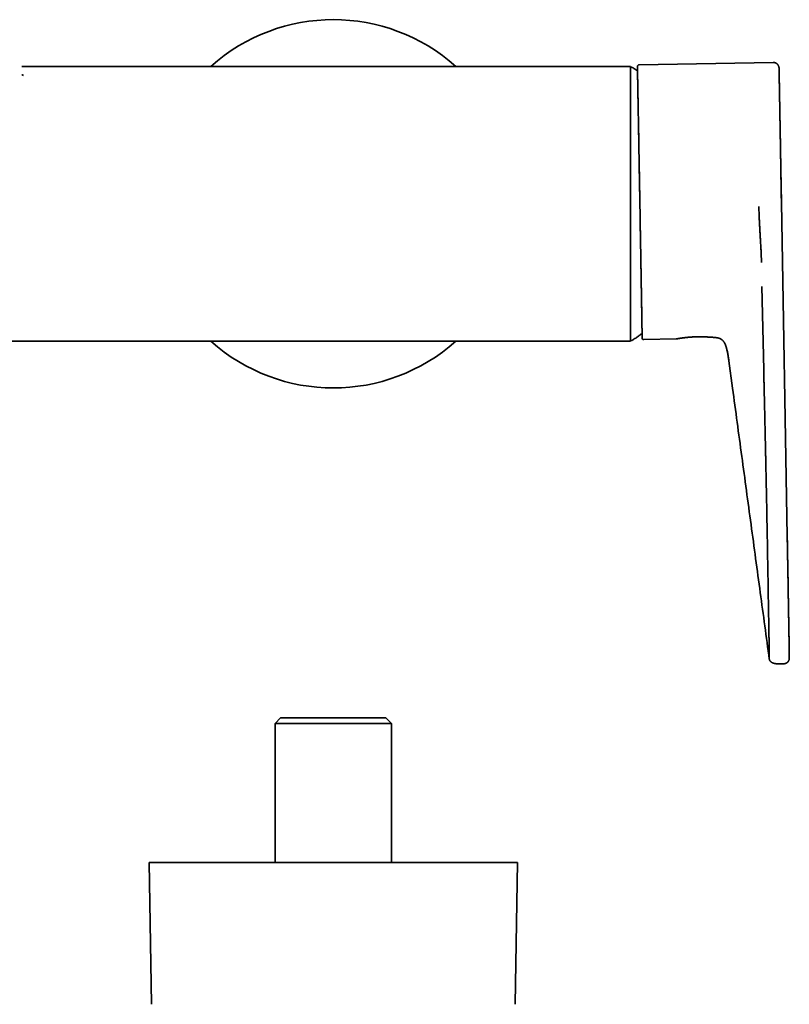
# Model space of a CAD drawing. Header units: millimetres. Extents: x 8 to 935, y 12 to 397.
# Tile 5 of 10: x 488 to 623, y 223 to 397. Entities that reach past the tile are written whole.
import ezdxf

# ---------------------------------------------------------------- set-up
doc = ezdxf.new("R2010")
doc.units = ezdxf.units.MM

msp = doc.modelspace()

# ---------------------------------------------------------------- linework, layer by layer
at = {"color": 7, "linetype": 'Continuous', "lineweight": 35}
for p, q in [((620.6, 389.61), (596.9, 389.19)), ((487.96, 388.91), (487.91, 388.91)), ((487.91, 388.91), (487.95, 388.91)), ((487.95, 388.91), (487.99, 388.91)), ((595.41, 388.91), (487.96, 388.91)), ((595.41, 340.41), (595.41, 388.91)), ((596.9, 389.19), (596.9, 389.19)), ((622.04, 364.86), (622.04, 364.86)), ((622.04, 364.86), (623.07, 305.95)), ((618.6, 350.08), (618.91, 335.34)), ((597.44, 341.06), (597.44, 341.07)), ((597.75, 340.7), (603.45, 340.8)), ((611.45, 340.71), (611.45, 340.72)), ((611.45, 340.71), (611.45, 340.71)), ((478.66, 340.41), (595.41, 340.41)), ((613.41, 332.11), (612.75, 336.96)), ((619.9, 284.28), (619.9, 284.28)), ((621.44, 283.46), (621.36, 283.46)), ((621.44, 283.46), (622.45, 283.48)), ((533.61, 273.95), (532.61, 272.95)), ((532.61, 272.95), (532.61, 248.4)), ((542.91, 272.95), (532.61, 272.95)), ((533.61, 273.95), (542.91, 273.95)), ((542.91, 273.95), (552.21, 273.95)), ((553.21, 272.95), (542.91, 272.95)), ((553.21, 272.95), (552.21, 273.95)), ((553.21, 248.4), (553.21, 272.95)), ((510.41, 248.4), (510.83, 223.36)), ((510.41, 248.4), (575.41, 248.4)), ((575, 223.36), (575.41, 248.4))]:
    msp.add_line(p, q, dxfattribs=at)
for centre, radius, start, end in [((542.91, 364.66), 32.5, 48.2582, 131.7418), ((595.56, 388.64), 0.15, 58.2338, 180), ((596.9, 388.89), 0.3, 91, 181), ((595.56, 340.67), 0.15, 180, 301.7662), ((597.74, 341), 0.3, 180.9991, 270.9999), ((542.91, 364.66), 32.5, 228.2584, 311.7416)]:
    msp.add_arc(centre, radius, start, end, dxfattribs=at)
for points, knots in [([(620.93, 389.55), (620.91, 389.56), (620.86, 389.58), (620.78, 389.59), (620.69, 389.61), (620.63, 389.61), (620.6, 389.61)], [0, 0, 0, 0, 0.187597, 0.467313, 0.738803, 1, 1, 1, 1]), ([(620.94, 389.55), (620.93, 389.55), (620.93, 389.55), (620.92, 389.56), (620.92, 389.56), (620.91, 389.56)], [0, 0, 0, 0, 0.4694845, 0.888729, 1, 1, 1, 1]), ([(622.04, 364.86), (622.04, 364.88), (622.04, 364.98), (622.03, 365.15), (622.03, 365.39), (622.02, 365.62), (622.02, 365.83), (622.02, 366.05), (622.01, 366.27), (622.01, 366.49), (622, 366.69), (622, 366.88), (622, 367.05), (622, 367.2), (621.99, 367.34), (621.99, 367.46), (621.99, 367.58), (621.99, 367.68), (621.98, 367.78), (621.98, 367.85), (621.98, 367.92), (621.98, 367.99), (621.98, 368.05), (621.98, 368.12), (621.97, 368.21), (621.97, 368.33), (621.97, 368.48), (621.97, 368.64), (621.97, 368.81), (621.96, 369), (621.96, 369.2), (621.96, 369.41), (621.95, 369.63), (621.95, 369.84), (621.95, 370.05), (621.95, 370.26), (621.94, 370.51), (621.94, 370.79), (621.93, 371.1), (621.93, 371.44), (621.92, 371.81), (621.91, 372.22), (621.9, 372.63), (621.9, 373.04), (621.89, 373.4), (621.89, 373.69), (621.88, 373.92), (621.88, 374.16), (621.87, 374.38), (621.87, 374.59), (621.87, 374.79), (621.86, 374.97), (621.86, 375.12), (621.86, 375.25), (621.86, 375.38), (621.85, 375.49), (621.85, 375.61), (621.85, 375.72), (621.85, 375.84), (621.85, 375.96), (621.84, 376.09), (621.84, 376.24), (621.84, 376.38), (621.84, 376.54), (621.83, 376.7), (621.83, 376.87), (621.83, 377.05), (621.82, 377.31), (621.82, 377.65), (621.81, 378.07), (621.8, 378.48), (621.79, 378.87), (621.79, 379.25), (621.78, 379.62), (621.77, 380), (621.77, 380.36), (621.76, 380.73), (621.76, 381.03), (621.75, 381.28), (621.75, 381.47), (621.74, 381.65), (621.74, 381.82), (621.74, 381.98), (621.74, 382.14), (621.73, 382.29), (621.73, 382.45), (621.73, 382.61), (621.72, 382.78), (621.72, 382.95), (621.72, 383.13), (621.71, 383.33), (621.71, 383.56), (621.71, 383.82), (621.7, 384.1), (621.69, 384.41), (621.69, 384.72), (621.68, 385.03), (621.68, 385.32), (621.67, 385.58), (621.67, 385.83), (621.66, 386.06), (621.66, 386.29), (621.66, 386.5), (621.65, 386.71), (621.65, 386.9), (621.64, 387.1), (621.64, 387.29), (621.64, 387.48), (621.63, 387.65), (621.63, 387.81), (621.63, 387.95), (621.63, 388.08), (621.62, 388.2), (621.62, 388.3), (621.62, 388.38), (621.62, 388.44), (621.62, 388.48), (621.62, 388.5), (621.62, 388.51), (621.62, 388.53), (621.62, 388.54), (621.62, 388.55), (621.61, 388.57), (621.61, 388.58), (621.61, 388.6), (621.61, 388.62), (621.61, 388.63), (621.61, 388.64), (621.61, 388.65), (621.61, 388.65), (621.61, 388.66), (621.61, 388.67), (621.61, 388.68), (621.61, 388.69), (621.61, 388.7), (621.61, 388.71), (621.6, 388.73), (621.6, 388.74), (621.6, 388.75), (621.6, 388.76), (621.6, 388.78), (621.59, 388.8), (621.58, 388.84), (621.57, 388.89), (621.55, 388.95), (621.52, 389.01), (621.49, 389.07), (621.46, 389.13), (621.43, 389.18), (621.39, 389.23), (621.35, 389.28), (621.31, 389.32), (621.26, 389.36), (621.22, 389.4), (621.18, 389.42), (621.15, 389.44), (621.13, 389.46), (621.1, 389.47), (621.08, 389.49), (621.05, 389.5), (621.03, 389.51), (621.01, 389.52), (620.99, 389.53), (620.97, 389.54), (620.95, 389.55), (620.94, 389.55), (620.94, 389.55)], [0, 0, 0, 0, 0.001401, 0.007852, 0.014035, 0.019973, 0.025669, 0.03112, 0.037228, 0.04299, 0.048401, 0.05346, 0.057681, 0.061616, 0.065262, 0.068618, 0.071683, 0.074454, 0.076931, 0.078942, 0.080703, 0.082291, 0.083964, 0.085742, 0.087625, 0.091251, 0.095218, 0.099527, 0.10418, 0.109181, 0.114531, 0.120234, 0.126104, 0.131909, 0.137646, 0.143315, 0.148914, 0.157572, 0.166055, 0.17436, 0.185439, 0.196589, 0.207889, 0.21934, 0.230941, 0.237517, 0.244141, 0.250794, 0.2572, 0.263264, 0.268983, 0.274356, 0.278466, 0.282345, 0.285991, 0.289405, 0.292618, 0.295901, 0.299396, 0.303103, 0.307024, 0.311244, 0.315687, 0.320354, 0.325246, 0.330362, 0.335695, 0.341068, 0.354344, 0.367395, 0.380215, 0.3928, 0.405148, 0.41746, 0.429877, 0.442399, 0.455022, 0.467745, 0.474803, 0.481628, 0.488218, 0.494574, 0.500695, 0.50658, 0.512246, 0.518352, 0.524699, 0.531287, 0.538115, 0.545132, 0.552164, 0.563215, 0.574264, 0.585314, 0.600114, 0.614912, 0.629712, 0.64451, 0.657724, 0.670937, 0.684151, 0.697366, 0.71058, 0.723795, 0.737007, 0.750219, 0.765281, 0.780343, 0.795405, 0.810467, 0.82553, 0.840325, 0.855121, 0.869917, 0.884717, 0.894129, 0.903733, 0.906791, 0.909867, 0.912961, 0.916187, 0.919672, 0.923413, 0.92741, 0.931661, 0.936164, 0.940916, 0.943341, 0.945825, 0.948368, 0.950884, 0.953129, 0.95509, 0.95677, 0.958175, 0.959205, 0.960031, 0.960549, 0.960972, 0.961307, 0.961759, 0.962378, 0.96317, 0.964872, 0.966582, 0.968272, 0.96994, 0.971627, 0.973297, 0.974948, 0.976596, 0.978242, 0.97988, 0.981331, 0.982514, 0.983429, 0.9842, 0.985026, 0.985981, 0.987113, 0.988451, 0.99018, 0.992193, 0.994498, 0.997099, 1, 1, 1, 1]), ([(596.62, 388.13), (596.57, 388.17), (596.43, 388.26), (596.21, 388.4), (595.96, 388.57), (595.77, 388.69), (595.66, 388.75), (595.64, 388.76)], [0, 0, 0, 0, 0.162664, 0.423173, 0.68371, 0.944279, 1, 1, 1, 1]), ([(596.61, 388.14), (596.61, 388.14), (596.61, 388.19), (596.61, 388.28), (596.61, 388.39), (596.61, 388.49), (596.61, 388.58), (596.61, 388.66), (596.61, 388.72), (596.61, 388.78), (596.6, 388.82), (596.6, 388.86), (596.6, 388.88), (596.6, 388.88), (596.6, 388.89)], [0, 0, 0, 0, 0.009192, 0.102341, 0.195547, 0.288857, 0.377974, 0.466979, 0.555914, 0.644818, 0.733731, 0.822696, 0.911751, 1, 1, 1, 1]), ([(596.6, 388.89), (596.6, 388.89), (596.61, 388.89), (596.61, 388.88), (596.61, 388.86), (596.61, 388.82), (596.61, 388.78), (596.61, 388.72), (596.61, 388.67), (596.61, 388.62), (596.61, 388.56), (596.61, 388.5), (596.62, 388.43), (596.62, 388.35), (596.62, 388.26), (596.62, 388.15), (596.62, 388.05), (596.63, 387.92), (596.63, 387.78), (596.63, 387.63), (596.63, 387.46), (596.64, 387.29), (596.64, 387.11), (596.65, 386.91), (596.65, 386.69), (596.65, 386.46), (596.66, 386.23), (596.66, 385.99), (596.67, 385.77), (596.67, 385.56), (596.67, 385.34), (596.68, 385.1), (596.68, 384.83), (596.69, 384.54), (596.69, 384.24), (596.7, 383.93), (596.71, 383.61), (596.71, 383.31), (596.72, 383.03), (596.72, 382.78), (596.73, 382.53), (596.73, 382.27), (596.74, 382.01), (596.74, 381.73), (596.75, 381.43), (596.75, 381.1), (596.76, 380.77), (596.76, 380.41), (596.77, 380.02), (596.78, 379.6), (596.79, 379.18), (596.79, 378.74), (596.8, 378.3), (596.81, 377.86), (596.82, 377.42), (596.83, 376.99), (596.83, 376.54), (596.84, 376.09), (596.85, 375.64), (596.86, 375.18), (596.87, 374.72), (596.87, 374.25), (596.88, 373.77), (596.89, 373.27), (596.9, 372.78), (596.91, 372.27), (596.92, 371.77), (596.93, 371.31), (596.93, 370.91), (596.94, 370.55), (596.95, 370.19), (596.95, 369.83), (596.96, 369.47), (596.97, 369.09), (596.97, 368.68), (596.98, 368.25), (596.99, 367.83), (597, 367.38), (597, 366.91), (597.01, 366.41), (597.02, 365.91), (597.03, 365.41), (597.04, 364.91), (597.04, 364.58), (597.05, 364.41)], [0, 0, 0, 0, 0.006236, 0.020075, 0.033908, 0.047742, 0.061585, 0.075443, 0.085106, 0.094759, 0.104405, 0.114047, 0.123686, 0.133325, 0.144689, 0.156059, 0.167439, 0.178466, 0.191566, 0.204657, 0.217743, 0.23083, 0.243923, 0.25703, 0.271049, 0.285051, 0.299043, 0.313033, 0.324028, 0.335028, 0.346039, 0.357416, 0.370956, 0.384485, 0.39801, 0.411535, 0.425069, 0.438616, 0.4485, 0.458374, 0.468241, 0.478103, 0.487963, 0.497822, 0.509445, 0.521075, 0.532717, 0.544497, 0.558507, 0.572506, 0.586499, 0.600493, 0.614496, 0.628515, 0.641904, 0.655276, 0.668637, 0.681994, 0.695352, 0.708718, 0.722098, 0.735356, 0.749206, 0.763045, 0.776878, 0.790712, 0.804555, 0.818413, 0.828076, 0.837729, 0.847375, 0.857017, 0.866656, 0.876295, 0.887659, 0.899029, 0.910409, 0.921434, 0.934534, 0.947623, 0.960709, 0.973797, 0.986892, 1, 1, 1, 1]), ([(596.61, 388.14), (596.61, 388.16), (596.61, 388.22), (596.61, 388.3), (596.61, 388.38), (596.61, 388.45), (596.61, 388.52), (596.61, 388.6), (596.61, 388.67), (596.61, 388.72), (596.61, 388.77), (596.61, 388.8), (596.61, 388.82), (596.61, 388.83), (596.61, 388.83)], [0, 0, 0, 0, 0.064931, 0.131633, 0.198413, 0.263499, 0.326465, 0.422721, 0.51888, 0.614992, 0.711109, 0.807282, 0.903562, 1, 1, 1, 1]), ([(596.61, 388.83), (596.61, 388.83), (596.61, 388.83), (596.61, 388.81), (596.61, 388.78), (596.61, 388.74), (596.61, 388.69), (596.61, 388.64), (596.61, 388.59), (596.61, 388.54), (596.61, 388.48), (596.62, 388.41), (596.62, 388.32), (596.62, 388.22), (596.62, 388.08), (596.63, 387.93), (596.63, 387.8), (596.63, 387.7), (596.63, 387.63), (596.63, 387.56), (596.63, 387.49), (596.64, 387.41), (596.64, 387.34), (596.64, 387.26), (596.64, 387.14), (596.64, 386.97), (596.65, 386.76), (596.65, 386.53), (596.66, 386.3), (596.66, 386.08), (596.66, 385.88), (596.67, 385.71), (596.67, 385.53), (596.67, 385.35), (596.68, 385.16), (596.68, 384.93), (596.69, 384.66), (596.69, 384.35), (596.7, 384.02), (596.7, 383.68), (596.71, 383.34), (596.72, 382.99), (596.72, 382.63), (596.73, 382.26), (596.74, 381.88), (596.74, 381.48), (596.75, 381.08), (596.76, 380.67), (596.77, 380.25), (596.77, 379.87), (596.78, 379.54), (596.78, 379.25), (596.79, 378.96), (596.8, 378.66), (596.8, 378.37), (596.81, 378.02), (596.81, 377.61), (596.82, 377.15), (596.83, 376.68), (596.84, 376.21), (596.85, 375.81), (596.85, 375.49), (596.86, 375.25), (596.86, 375.01), (596.86, 374.77), (596.87, 374.53), (596.87, 374.28), (596.88, 374.04), (596.88, 373.69), (596.89, 373.25), (596.9, 372.7), (596.91, 372.15), (596.92, 371.59), (596.93, 371.1), (596.94, 370.67), (596.94, 370.3), (596.95, 369.92), (596.96, 369.55), (596.96, 369.19), (596.97, 368.77), (596.98, 368.29), (596.99, 367.74), (597, 367.2), (597.01, 366.65), (597.02, 366.1), (597.03, 365.55), (597.03, 365.19), (597.04, 365)], [0, 0, 0, 0, 0.013046, 0.027683, 0.042306, 0.056923, 0.07154, 0.081115, 0.090696, 0.100286, 0.109885, 0.11976, 0.129935, 0.145177, 0.160401, 0.175617, 0.190833, 0.196812, 0.202794, 0.208778, 0.214765, 0.220755, 0.22675, 0.232749, 0.238753, 0.253215, 0.267652, 0.282072, 0.296481, 0.310888, 0.320323, 0.329762, 0.339207, 0.348661, 0.358125, 0.367601, 0.382373, 0.397118, 0.411844, 0.426559, 0.441272, 0.455726, 0.470193, 0.484679, 0.499193, 0.513964, 0.528709, 0.543436, 0.558151, 0.572863, 0.582499, 0.592138, 0.601785, 0.61144, 0.621106, 0.630785, 0.645247, 0.659684, 0.674104, 0.688513, 0.70292, 0.709996, 0.717074, 0.724155, 0.73124, 0.738329, 0.745424, 0.752525, 0.759634, 0.775178, 0.790696, 0.806196, 0.821688, 0.837181, 0.84733, 0.857487, 0.867653, 0.877831, 0.887751, 0.897348, 0.91202, 0.926676, 0.941325, 0.955974, 0.970631, 0.985304, 1, 1, 1, 1]), ([(621.61, 388.63), (621.61, 388.62), (621.61, 388.62), (621.61, 388.59), (621.62, 388.54), (621.62, 388.48), (621.62, 388.42), (621.62, 388.35), (621.62, 388.29), (621.62, 388.21), (621.63, 388.1), (621.63, 387.95), (621.63, 387.76), (621.64, 387.59), (621.64, 387.45), (621.64, 387.35), (621.64, 387.26), (621.64, 387.15), (621.65, 387.05), (621.65, 386.9), (621.65, 386.71), (621.66, 386.47), (621.66, 386.21), (621.67, 385.94), (621.67, 385.65), (621.68, 385.35), (621.68, 385.04), (621.69, 384.7), (621.7, 384.32), (621.7, 383.91), (621.71, 383.48), (621.72, 383.03), (621.73, 382.57), (621.74, 382.1), (621.75, 381.62), (621.75, 381.16), (621.76, 380.71), (621.77, 380.25), (621.78, 379.77), (621.79, 379.29), (621.8, 378.8), (621.81, 378.3), (621.81, 377.77), (621.82, 377.22), (621.83, 376.64), (621.85, 376.05), (621.85, 375.55), (621.86, 375.14), (621.87, 374.82), (621.87, 374.5), (621.88, 374.18), (621.88, 373.86), (621.89, 373.42), (621.9, 372.86), (621.91, 372.18), (621.93, 371.49), (621.94, 370.89), (621.95, 370.36), (621.95, 369.92), (621.96, 369.49), (621.97, 369.05), (621.98, 368.52), (621.99, 367.88), (622, 367.13), (622.02, 366.37), (622.03, 365.62), (622.04, 365.11), (622.04, 364.86)], [0, 0, 0, 0, 0.018338, 0.03664, 0.054921, 0.073197, 0.084689, 0.096189, 0.107701, 0.119384, 0.131619, 0.151968, 0.172285, 0.19259, 0.200569, 0.208551, 0.216536, 0.224528, 0.232526, 0.240531, 0.256703, 0.272839, 0.288951, 0.305049, 0.321143, 0.337244, 0.353364, 0.369512, 0.388375, 0.40719, 0.425975, 0.444747, 0.463522, 0.482318, 0.501152, 0.517636, 0.534083, 0.550504, 0.56691, 0.583313, 0.599725, 0.616155, 0.632616, 0.650652, 0.668647, 0.686614, 0.70457, 0.713976, 0.723384, 0.732798, 0.742218, 0.751648, 0.76109, 0.780417, 0.799705, 0.818971, 0.838233, 0.850348, 0.862472, 0.874612, 0.886609, 0.898027, 0.918395, 0.938755, 0.959128, 0.979536, 1, 1, 1, 1]), ([(597.04, 365), (597.04, 364.82), (597.05, 364.45), (597.06, 363.91), (597.07, 363.36), (597.07, 362.81), (597.08, 362.33), (597.09, 361.91), (597.1, 361.56), (597.1, 361.2), (597.11, 360.84), (597.12, 360.48), (597.12, 360.05), (597.13, 359.55), (597.14, 359), (597.15, 358.45), (597.16, 358.01), (597.16, 357.69), (597.17, 357.47), (597.17, 357.26), (597.17, 357.05), (597.18, 356.84), (597.18, 356.63), (597.19, 356.42), (597.19, 356.11), (597.2, 355.7), (597.21, 355.21), (597.21, 354.72), (597.22, 354.23), (597.23, 353.81), (597.24, 353.44), (597.24, 353.13), (597.25, 352.83), (597.25, 352.52), (597.26, 352.22), (597.26, 351.87), (597.27, 351.46), (597.28, 351.01), (597.29, 350.56), (597.29, 350.13), (597.3, 349.7), (597.31, 349.29), (597.31, 348.88), (597.32, 348.48), (597.33, 348.09), (597.33, 347.71), (597.34, 347.33), (597.35, 346.96), (597.35, 346.6), (597.36, 346.29), (597.36, 346.03), (597.37, 345.81), (597.37, 345.6), (597.37, 345.39), (597.38, 345.18), (597.38, 344.95), (597.38, 344.69), (597.39, 344.41), (597.39, 344.14), (597.4, 343.88), (597.4, 343.67), (597.4, 343.51), (597.41, 343.4), (597.41, 343.28), (597.41, 343.17), (597.41, 343.06), (597.41, 342.96), (597.41, 342.86), (597.42, 342.72), (597.42, 342.55), (597.42, 342.35), (597.42, 342.17), (597.43, 342), (597.43, 341.86), (597.43, 341.75), (597.43, 341.66), (597.43, 341.58), (597.43, 341.51), (597.44, 341.44), (597.44, 341.36), (597.44, 341.29), (597.44, 341.22), (597.44, 341.16), (597.44, 341.12), (597.44, 341.08), (597.44, 341.06), (597.44, 341.06), (597.44, 341.06), (597.44, 341.06)], [0, 0, 0, 0, 0.0146141, 0.0292057, 0.0437824, 0.0583519, 0.072922, 0.0824661, 0.0920158, 0.1015735, 0.1111411, 0.1209833, 0.1311258, 0.1463184, 0.1614938, 0.1766606, 0.1918274, 0.1977879, 0.2037503, 0.209715, 0.2156828, 0.2216539, 0.2276291, 0.2336088, 0.2395936, 0.2540091, 0.2683998, 0.2827729, 0.2971359, 0.3114962, 0.320901, 0.3303098, 0.3397248, 0.349148, 0.3585815, 0.3680273, 0.3827513, 0.3974488, 0.4121276, 0.4267956, 0.4414606, 0.4558685, 0.4702887, 0.4847286, 0.4991955, 0.5139195, 0.528617, 0.5432958, 0.5579638, 0.5726288, 0.5822332, 0.591842, 0.6014573, 0.6110813, 0.6207163, 0.6303644, 0.6447799, 0.6591706, 0.6735437, 0.6879068, 0.702267, 0.7093203, 0.7163756, 0.7234338, 0.7304957, 0.7375623, 0.7446343, 0.7517127, 0.7587984, 0.7742926, 0.7897603, 0.8052107, 0.8206529, 0.8360961, 0.8462128, 0.8563364, 0.8664696, 0.8766149, 0.8865026, 0.8960682, 0.9106914, 0.9252997, 0.939901, 0.954503, 0.9691135, 0.9837403, 0.998391, 1, 1, 1, 1]), ([(597.05, 364.41), (597.05, 364.23), (597.06, 363.87), (597.07, 363.32), (597.08, 362.78), (597.08, 362.24), (597.09, 361.77), (597.1, 361.35), (597.11, 361), (597.11, 360.65), (597.12, 360.3), (597.12, 359.94), (597.13, 359.51), (597.14, 359.02), (597.15, 358.46), (597.16, 357.91), (597.17, 357.36), (597.18, 356.82), (597.19, 356.28), (597.2, 355.82), (597.2, 355.43), (597.21, 355.13), (597.21, 354.82), (597.22, 354.52), (597.22, 354.22), (597.23, 353.93), (597.23, 353.63), (597.24, 353.28), (597.25, 352.88), (597.25, 352.43), (597.26, 351.99), (597.27, 351.57), (597.28, 351.18), (597.28, 350.81), (597.29, 350.44), (597.29, 350.08), (597.3, 349.73), (597.31, 349.36), (597.31, 348.98), (597.32, 348.59), (597.33, 348.2), (597.33, 347.82), (597.34, 347.44), (597.34, 347.07), (597.35, 346.72), (597.36, 346.37), (597.36, 346.03), (597.37, 345.71), (597.37, 345.39), (597.38, 345.09), (597.38, 344.81), (597.39, 344.56), (597.39, 344.33), (597.39, 344.1), (597.4, 343.89), (597.4, 343.68), (597.4, 343.47), (597.41, 343.25), (597.41, 343.03), (597.41, 342.83), (597.42, 342.66), (597.42, 342.54), (597.42, 342.44), (597.42, 342.35), (597.42, 342.27), (597.42, 342.18), (597.43, 342.08), (597.43, 341.98), (597.43, 341.86), (597.43, 341.76), (597.43, 341.66), (597.43, 341.58), (597.44, 341.5), (597.44, 341.42), (597.44, 341.36), (597.44, 341.29), (597.44, 341.22), (597.44, 341.15), (597.44, 341.09), (597.44, 341.05), (597.44, 341.02), (597.44, 341), (597.44, 341), (597.44, 341)], [0, 0, 0, 0, 0.014672, 0.029322, 0.043956, 0.058582, 0.073207, 0.082787, 0.092372, 0.101965, 0.111567, 0.121439, 0.131607, 0.147147, 0.162669, 0.17818, 0.19369, 0.209208, 0.224743, 0.240304, 0.249329, 0.258342, 0.267347, 0.276344, 0.285335, 0.294322, 0.303307, 0.312291, 0.326412, 0.340543, 0.35469, 0.368861, 0.381141, 0.393402, 0.405646, 0.41788, 0.430108, 0.442333, 0.456745, 0.471167, 0.485607, 0.500072, 0.514806, 0.529512, 0.544199, 0.558873, 0.573544, 0.587956, 0.602378, 0.616818, 0.631283, 0.643313, 0.655325, 0.667323, 0.67931, 0.691291, 0.70327, 0.717391, 0.731522, 0.745669, 0.75984, 0.767093, 0.774339, 0.781579, 0.788813, 0.796044, 0.80327, 0.814622, 0.825971, 0.837321, 0.847458, 0.857601, 0.867753, 0.877916, 0.887831, 0.897436, 0.912118, 0.926785, 0.941443, 0.9561, 0.970765, 0.985444, 1, 1, 1, 1]), ([(618.22, 360.27), (618.2, 360.49), (618.18, 360.92), (618.15, 361.57), (618.12, 362.16), (618.1, 362.7), (618.08, 363.19), (618.06, 363.67), (618.06, 364), (618.05, 364.16)], [0, 0, 0, 0, 0.166809, 0.333562, 0.500248, 0.625215, 0.75015, 0.875068, 1, 1, 1, 1]), ([(618.4, 357.04), (618.39, 357.31), (618.36, 357.85), (618.31, 358.65), (618.26, 359.46), (618.23, 360), (618.22, 360.27)], [0, 0, 0, 0, 0.249822, 0.499817, 0.749918, 1, 1, 1, 1]), ([(618.47, 355.61), (618.46, 355.85), (618.44, 356.32), (618.42, 356.8), (618.4, 357.04)], [0, 0, 0, 0, 0.499882, 1, 1, 1, 1]), ([(618.51, 354.46), (618.5, 354.64), (618.5, 355.02), (618.48, 355.41), (618.47, 355.61)], [0, 0, 0, 0, 0.477224, 1, 1, 1, 1]), ([(618.51, 354.27), (618.51, 354.3), (618.51, 354.37), (618.51, 354.43), (618.51, 354.46)], [0, 0, 0, 0, 0.500035, 1, 1, 1, 1]), ([(595.64, 340.55), (595.65, 340.55), (595.74, 340.61), (595.92, 340.72), (596.18, 340.88), (596.43, 341.05), (596.68, 341.22), (596.93, 341.39), (597.17, 341.56), (597.34, 341.68), (597.43, 341.75), (597.43, 341.75)], [0, 0, 0, 0, 0.011347, 0.151565, 0.291801, 0.432053, 0.57232, 0.712602, 0.852898, 0.993206, 1, 1, 1, 1]), ([(597.44, 341), (597.44, 341), (597.44, 341), (597.44, 341.02), (597.44, 341.05), (597.44, 341.09), (597.44, 341.13), (597.44, 341.18), (597.43, 341.24), (597.43, 341.31), (597.43, 341.39), (597.43, 341.49), (597.43, 341.6), (597.43, 341.68), (597.42, 341.74), (597.42, 341.74)], [0, 0, 0, 0, 0.089297, 0.178493, 0.267632, 0.356758, 0.426806, 0.496896, 0.567048, 0.63953, 0.725792, 0.811982, 0.898141, 0.984308, 1, 1, 1, 1]), ([(597.44, 341.06), (597.44, 341.06), (597.44, 341.06), (597.44, 341.08), (597.44, 341.11), (597.44, 341.15), (597.44, 341.2), (597.43, 341.25), (597.43, 341.3), (597.43, 341.35), (597.43, 341.41), (597.43, 341.48), (597.43, 341.56), (597.43, 341.65), (597.42, 341.72), (597.42, 341.74)], [0, 0, 0, 0, 0.016082, 0.118915, 0.221646, 0.32433, 0.427021, 0.49429, 0.561601, 0.628968, 0.696407, 0.765779, 0.837262, 0.94434, 1, 1, 1, 1]), ([(603.45, 340.8), (603.45, 340.8), (603.45, 340.8), (603.46, 340.8), (603.49, 340.81), (603.53, 340.82), (603.56, 340.82), (603.57, 340.82)], [0, 0, 0, 0, 0.196128, 0.396894, 0.597444, 0.798305, 1, 1, 1, 1]), ([(603.57, 340.82), (603.59, 340.83), (603.63, 340.83), (603.69, 340.84), (603.76, 340.86), (603.82, 340.87), (603.88, 340.88), (603.93, 340.88), (603.95, 340.89), (603.96, 340.89), (603.97, 340.89), (603.98, 340.89), (603.99, 340.89), (604, 340.9), (604.03, 340.9), (604.08, 340.91), (604.14, 340.92), (604.2, 340.93), (604.26, 340.94), (604.31, 340.94), (604.36, 340.95), (604.4, 340.96), (604.45, 340.96), (604.5, 340.97), (604.56, 340.98), (604.62, 340.99), (604.69, 341), (604.79, 341.01), (604.9, 341.02), (605, 341.03), (605.11, 341.05), (605.21, 341.06), (605.32, 341.07), (605.39, 341.08), (605.44, 341.08), (605.46, 341.08), (605.49, 341.09), (605.51, 341.09), (605.53, 341.09), (605.55, 341.09), (605.61, 341.1), (605.72, 341.11), (605.87, 341.12), (606.01, 341.13), (606.16, 341.14), (606.31, 341.15), (606.45, 341.16), (606.61, 341.16), (606.78, 341.17), (606.96, 341.18), (607.14, 341.18), (607.32, 341.18), (607.49, 341.18), (607.67, 341.19), (607.86, 341.18), (608.06, 341.18), (608.27, 341.18), (608.48, 341.17), (608.68, 341.16), (608.86, 341.16), (608.99, 341.15), (609.09, 341.14), (609.14, 341.14), (609.19, 341.14), (609.26, 341.13), (609.34, 341.13), (609.44, 341.12), (609.54, 341.12), (609.64, 341.11), (609.73, 341.1), (609.82, 341.1), (609.91, 341.09), (610.01, 341.08), (610.1, 341.07), (610.18, 341.07), (610.25, 341.06), (610.31, 341.05), (610.37, 341.05), (610.42, 341.04), (610.45, 341.04), (610.48, 341.04), (610.49, 341.04)], [0, 0, 0, 0, 0.021806, 0.044417, 0.067831, 0.083727, 0.099974, 0.114562, 0.116493, 0.118428, 0.120368, 0.122312, 0.124262, 0.126216, 0.134791, 0.144797, 0.156233, 0.1691, 0.183397, 0.190942, 0.198832, 0.207067, 0.215646, 0.224571, 0.233841, 0.243456, 0.253415, 0.270794, 0.287376, 0.303162, 0.318152, 0.332346, 0.34704, 0.36077, 0.36372, 0.366622, 0.369475, 0.372279, 0.375035, 0.377743, 0.380402, 0.399498, 0.418233, 0.436607, 0.45462, 0.472273, 0.489567, 0.506501, 0.527383, 0.548237, 0.569064, 0.589867, 0.609748, 0.628183, 0.650937, 0.674381, 0.698516, 0.723344, 0.748866, 0.769362, 0.790286, 0.798624, 0.805058, 0.811201, 0.817616, 0.829748, 0.842747, 0.856613, 0.871346, 0.882607, 0.894326, 0.908465, 0.923222, 0.936773, 0.94912, 0.960262, 0.971126, 0.980532, 0.988479, 0.994969, 1, 1, 1, 1]), ([(610.49, 341.04), (610.52, 341.03), (610.6, 341.03), (610.71, 341.01), (610.81, 340.99), (610.87, 340.97), (610.91, 340.96)], [0, 0, 0, 0, 0.238557, 0.484689, 0.738479, 1, 1, 1, 1]), ([(610.91, 340.96), (610.92, 340.96), (610.94, 340.96), (610.98, 340.94), (611.01, 340.93), (611.05, 340.92), (611.09, 340.91), (611.13, 340.89), (611.17, 340.87), (611.2, 340.86), (611.23, 340.85), (611.25, 340.83), (611.27, 340.82), (611.28, 340.82), (611.29, 340.81), (611.3, 340.81), (611.3, 340.81), (611.3, 340.8), (611.31, 340.8), (611.31, 340.8), (611.32, 340.8), (611.34, 340.78), (611.37, 340.77), (611.39, 340.75), (611.41, 340.74), (611.43, 340.73), (611.44, 340.72), (611.45, 340.71), (611.45, 340.71), (611.45, 340.71)], [0, 0, 0, 0, 0.032005, 0.066883, 0.104635, 0.145261, 0.188761, 0.235137, 0.29134, 0.332905, 0.370648, 0.404569, 0.434668, 0.457993, 0.478359, 0.483204, 0.487846, 0.492285, 0.496521, 0.500554, 0.504383, 0.56705, 0.626636, 0.68315, 0.736605, 0.789997, 0.861533, 0.931906, 1, 1, 1, 1]), ([(611.45, 340.72), (611.44, 340.72), (611.44, 340.72), (611.44, 340.72), (611.43, 340.72)], [0, 0, 0, 0, 0.701122, 1, 1, 1, 1]), ([(611.44, 340.72), (611.44, 340.72), (611.45, 340.71), (611.47, 340.7), (611.49, 340.69), (611.51, 340.67), (611.53, 340.66), (611.54, 340.65), (611.56, 340.64), (611.56, 340.64), (611.56, 340.63)], [0, 0, 0, 0, 0.000651, 0.109443, 0.220436, 0.340507, 0.475142, 0.628274, 0.802608, 1, 1, 1, 1]), ([(611.45, 340.71), (611.48, 340.69), (611.52, 340.67), (611.56, 340.64), (611.56, 340.63)], [0, 0, 0, 0, 0.768216, 1, 1, 1, 1]), ([(611.54, 340.65), (611.56, 340.64), (611.59, 340.62), (611.63, 340.58), (611.66, 340.55), (611.68, 340.53)], [0, 0, 0, 0, 0.229164, 0.5998, 1, 1, 1, 1]), ([(611.68, 340.53), (611.69, 340.53), (611.72, 340.5), (611.78, 340.43), (611.87, 340.32), (611.95, 340.2), (612.03, 340.05), (612.1, 339.89), (612.17, 339.71), (612.24, 339.53), (612.3, 339.33), (612.36, 339.11), (612.43, 338.84), (612.49, 338.54), (612.55, 338.24), (612.61, 337.92), (612.66, 337.61), (612.7, 337.29), (612.73, 337.07), (612.75, 336.96)], [0, 0, 0, 0, 0.007257, 0.035819, 0.074399, 0.113762, 0.154045, 0.203676, 0.254706, 0.307052, 0.360599, 0.415224, 0.4949, 0.576243, 0.658999, 0.742939, 0.827857, 0.913582, 1, 1, 1, 1]), ([(611.86, 340.33), (611.86, 340.32), (611.88, 340.3), (611.9, 340.27), (611.92, 340.23), (611.94, 340.2), (611.96, 340.17), (611.98, 340.14), (612, 340.1), (612.02, 340.06), (612.05, 340.01), (612.07, 339.95), (612.11, 339.88), (612.14, 339.8), (612.17, 339.71), (612.21, 339.61), (612.25, 339.51), (612.28, 339.39), (612.32, 339.26), (612.36, 339.11), (612.4, 338.96), (612.44, 338.8), (612.48, 338.62), (612.52, 338.43), (612.55, 338.22), (612.59, 337.99), (612.63, 337.75), (612.67, 337.5), (612.71, 337.24), (612.74, 337.06), (612.75, 336.96)], [0, 0, 0, 0, 0.02319, 0.043359, 0.060853, 0.072532, 0.083303, 0.093552, 0.103744, 0.117028, 0.132814, 0.15116, 0.172134, 0.195811, 0.22227, 0.251593, 0.28319, 0.317694, 0.355179, 0.39571, 0.43935, 0.486153, 0.536164, 0.589424, 0.648739, 0.711681, 0.778265, 0.848502, 0.922405, 1, 1, 1, 1]), ([(618.91, 335.34), (618.91, 335.31), (618.92, 335.23), (618.92, 335.11), (618.92, 334.95), (618.93, 334.77), (618.93, 334.57), (618.93, 334.33), (618.94, 334.06), (618.95, 333.76), (618.96, 333.41), (618.96, 333.03), (618.97, 332.62), (618.98, 332.19), (618.99, 331.74), (619, 331.27), (619.01, 330.91), (619.02, 330.68), (619.02, 330.6), (619.02, 330.53), (619.02, 330.48), (619.02, 330.42), (619.03, 330.29), (619.04, 329.82), (619.06, 328.92), (619.08, 328.04), (619.09, 327.46), (619.09, 327.28), (619.1, 327.1), (619.1, 326.92), (619.11, 326.74), (619.11, 326.36), (619.13, 325.77), (619.15, 324.85), (619.17, 323.81), (619.2, 322.67), (619.22, 321.85), (619.23, 321.34), (619.23, 321.13), (619.24, 320.93), (619.24, 320.73), (619.25, 320.53), (619.25, 320.36), (619.26, 320.01), (619.28, 319.08), (619.31, 317.54), (619.35, 315.66), (619.38, 314.16), (619.4, 313.28), (619.4, 312.96), (619.41, 312.86), (619.41, 312.75), (619.41, 312.65), (619.41, 312.55), (619.42, 312.3), (619.43, 311.91), (619.44, 311.39), (619.44, 310.91), (619.45, 310.46), (619.46, 310.04), (619.47, 309.69), (619.47, 309.39), (619.48, 309.15), (619.48, 308.92), (619.49, 308.71), (619.49, 308.53), (619.49, 308.36), (619.49, 308.21), (619.51, 307.38), (619.52, 306.6), (619.54, 305.87)], [0, 0, 0, 0, 0.003444, 0.00778, 0.013006, 0.019124, 0.026133, 0.034033, 0.042824, 0.053524, 0.065302, 0.078158, 0.092092, 0.107105, 0.12209, 0.138014, 0.154877, 0.158713, 0.161339, 0.163255, 0.165172, 0.167089, 0.169006, 0.178041, 0.214713, 0.261386, 0.267498, 0.27361, 0.279721, 0.285833, 0.291945, 0.297564, 0.324872, 0.35173, 0.391566, 0.430368, 0.468137, 0.475143, 0.482113, 0.489045, 0.495941, 0.5028, 0.508676, 0.513225, 0.53833, 0.603849, 0.67035, 0.729683, 0.756031, 0.759492, 0.762956, 0.766422, 0.769891, 0.773362, 0.776836, 0.795539, 0.81309, 0.829487, 0.844731, 0.858821, 0.871759, 0.880705, 0.889003, 0.896652, 0.903653, 0.910005, 0.915708, 0.920763, 0.925169, 1, 1, 1, 1]), ([(613.41, 332.11), (613.95, 328.1), (615.04, 320.08), (616.67, 308.05), (618.29, 296.12), (619.37, 288.19), (619.9, 284.28)], [0, 0, 0, 0, 0.251507, 0.503013, 0.754518, 1, 1, 1, 1]), ([(622.45, 283.48), (622.48, 283.48), (622.53, 283.48), (622.61, 283.49), (622.69, 283.51), (622.76, 283.53), (622.83, 283.56), (622.89, 283.59), (622.95, 283.62), (623.01, 283.66), (623.06, 283.7), (623.1, 283.73), (623.15, 283.78), (623.2, 283.84), (623.26, 283.91), (623.3, 283.99), (623.35, 284.07), (623.38, 284.15), (623.4, 284.22), (623.41, 284.27), (623.42, 284.3), (623.42, 284.33), (623.42, 284.35), (623.42, 284.36), (623.43, 284.38), (623.43, 284.4), (623.43, 284.41), (623.43, 284.42), (623.43, 284.43), (623.43, 284.44), (623.43, 284.44), (623.43, 284.45), (623.43, 284.45), (623.43, 284.46), (623.43, 284.46), (623.43, 284.47), (623.43, 284.48), (623.43, 284.49), (623.43, 284.49), (623.43, 284.51), (623.43, 284.53), (623.43, 284.55), (623.43, 284.58), (623.43, 284.62), (623.43, 284.66), (623.43, 284.71), (623.43, 284.76), (623.43, 284.81), (623.43, 284.87), (623.43, 284.94), (623.42, 285.02), (623.42, 285.11), (623.42, 285.22), (623.42, 285.33), (623.42, 285.45), (623.42, 285.56), (623.41, 285.68), (623.41, 285.8), (623.41, 285.92), (623.41, 286.06), (623.41, 286.23), (623.4, 286.43), (623.4, 286.63), (623.4, 286.85), (623.39, 287.06), (623.39, 287.29), (623.38, 287.52), (623.38, 287.76), (623.38, 288.02), (623.37, 288.28), (623.37, 288.56), (623.36, 288.84), (623.36, 289.13), (623.35, 289.44), (623.35, 289.76), (623.34, 290.1), (623.34, 290.45), (623.33, 290.81), (623.32, 291.18), (623.32, 291.56), (623.31, 291.95), (623.3, 292.35), (623.3, 292.73), (623.29, 293.1), (623.29, 293.44), (623.28, 293.79), (623.27, 294.16), (623.27, 294.53), (623.26, 294.91), (623.25, 295.3), (623.25, 295.7), (623.24, 296.06), (623.23, 296.38), (623.23, 296.66), (623.22, 296.94), (623.22, 297.21), (623.21, 297.47), (623.21, 297.72), (623.21, 297.96), (623.2, 298.19), (623.2, 298.4), (623.2, 298.61), (623.19, 298.8), (623.19, 298.98), (623.19, 299.13), (623.18, 299.24), (623.18, 299.33), (623.18, 299.4), (623.18, 299.48), (623.18, 299.56), (623.18, 299.64), (623.18, 299.74), (623.17, 299.86), (623.17, 299.99), (623.17, 300.14), (623.17, 300.29), (623.16, 300.46), (623.16, 300.63), (623.16, 300.81), (623.15, 300.99), (623.15, 301.19), (623.15, 301.39), (623.14, 301.61), (623.14, 301.84), (623.13, 302.09), (623.13, 302.36), (623.12, 302.64), (623.12, 302.94), (623.11, 303.25), (623.11, 303.57), (623.1, 303.89), (623.1, 304.21), (623.09, 304.54), (623.08, 304.88), (623.08, 305.23), (623.07, 305.58), (623.07, 305.83), (623.07, 305.95)], [0, 0, 0, 0, 0.002388, 0.00471, 0.00695, 0.009092, 0.011123, 0.013032, 0.015147, 0.017059, 0.018759, 0.020259, 0.021738, 0.024258, 0.026836, 0.029463, 0.032113, 0.034631, 0.036987, 0.038109, 0.039168, 0.040075, 0.040668, 0.041205, 0.042201, 0.043113, 0.043955, 0.045068, 0.04617, 0.047398, 0.048758, 0.05025, 0.052402, 0.05478, 0.057385, 0.060427, 0.06373, 0.067293, 0.071117, 0.075196, 0.084355, 0.093285, 0.101988, 0.110462, 0.120254, 0.129722, 0.138868, 0.147743, 0.15673, 0.165903, 0.17716, 0.188687, 0.200484, 0.212551, 0.224889, 0.234772, 0.244813, 0.254844, 0.264804, 0.274691, 0.288613, 0.302389, 0.316021, 0.329508, 0.342849, 0.356047, 0.369099, 0.382087, 0.395693, 0.409299, 0.422906, 0.436512, 0.450119, 0.463725, 0.478193, 0.492665, 0.507222, 0.521895, 0.536683, 0.551319, 0.566066, 0.580924, 0.595894, 0.60795, 0.6201, 0.632437, 0.644971, 0.657703, 0.670401, 0.68329, 0.696371, 0.709645, 0.718348, 0.727132, 0.735979, 0.744567, 0.752776, 0.76047, 0.767798, 0.77476, 0.781356, 0.787585, 0.793449, 0.798946, 0.804076, 0.806618, 0.809058, 0.811398, 0.813638, 0.815806, 0.818141, 0.821342, 0.824882, 0.828761, 0.832979, 0.837536, 0.842433, 0.847668, 0.852765, 0.858147, 0.863815, 0.869767, 0.876005, 0.882529, 0.88997, 0.897752, 0.905874, 0.914335, 0.923137, 0.932279, 0.941761, 0.950752, 0.960029, 0.969592, 0.979442, 0.989578, 1, 1, 1, 1]), ([(623.07, 305.95), (623.07, 305.77), (623.08, 305.42), (623.09, 304.89), (623.1, 304.35), (623.11, 303.83), (623.12, 303.3), (623.12, 302.78), (623.13, 302.27), (623.14, 301.75), (623.15, 301.24), (623.16, 300.72), (623.17, 300.21), (623.18, 299.7), (623.19, 299.19), (623.2, 298.69), (623.2, 298.2), (623.21, 297.7), (623.22, 297.21), (623.23, 296.73), (623.24, 296.26), (623.25, 295.79), (623.25, 295.33), (623.26, 294.88), (623.27, 294.44), (623.28, 294), (623.28, 293.57), (623.29, 293.15), (623.3, 292.72), (623.3, 292.31), (623.31, 291.91), (623.32, 291.51), (623.32, 291.13), (623.33, 290.75), (623.34, 290.38), (623.34, 290.02), (623.35, 289.67), (623.35, 289.33), (623.36, 289.01), (623.37, 288.69), (623.37, 288.39), (623.38, 288.1), (623.38, 287.81), (623.38, 287.54), (623.39, 287.27), (623.39, 287.02), (623.4, 286.77), (623.4, 286.54), (623.4, 286.32), (623.41, 286.11), (623.41, 285.92), (623.41, 285.74), (623.42, 285.57), (623.42, 285.41), (623.42, 285.26), (623.42, 285.13), (623.42, 285.01), (623.43, 284.9), (623.43, 284.81), (623.43, 284.72), (623.43, 284.65), (623.43, 284.59), (623.43, 284.55), (623.43, 284.52), (623.43, 284.5), (623.43, 284.5), (623.43, 284.5)], [0, 0, 0, 0, 0.015956, 0.031884, 0.047795, 0.063699, 0.079603, 0.095234, 0.110884, 0.126563, 0.142242, 0.158211, 0.17416, 0.190099, 0.206037, 0.221983, 0.237947, 0.253939, 0.2699, 0.285833, 0.301746, 0.31765, 0.333553, 0.349182, 0.364827, 0.3805, 0.396174, 0.412141, 0.428088, 0.444026, 0.459964, 0.475912, 0.491879, 0.507874, 0.523828, 0.539756, 0.555666, 0.571569, 0.587474, 0.603106, 0.618757, 0.634438, 0.650105, 0.666065, 0.682009, 0.697946, 0.713885, 0.729836, 0.745808, 0.761811, 0.777762, 0.793687, 0.809597, 0.825499, 0.841404, 0.857038, 0.872691, 0.888375, 0.904045, 0.920008, 0.935953, 0.951891, 0.96783, 0.98378, 0.99975, 1, 1, 1, 1]), ([(619.54, 305.87), (619.54, 305.69), (619.55, 305.33), (619.56, 304.8), (619.57, 304.26), (619.58, 303.73), (619.58, 303.2), (619.59, 302.67), (619.6, 302.16), (619.61, 301.64), (619.62, 301.12), (619.63, 300.61), (619.64, 300.09), (619.65, 299.57), (619.66, 299.07), (619.67, 298.56), (619.67, 298.06), (619.68, 297.56), (619.69, 297.07), (619.7, 296.59), (619.71, 296.11), (619.72, 295.64), (619.72, 295.18), (619.73, 294.72), (619.74, 294.28), (619.75, 293.84), (619.75, 293.41), (619.76, 292.98), (619.77, 292.56), (619.77, 292.14), (619.78, 291.73), (619.79, 291.34), (619.79, 290.95), (619.8, 290.57), (619.81, 290.2), (619.81, 289.84), (619.82, 289.48), (619.83, 289.14), (619.83, 288.81), (619.84, 288.5), (619.84, 288.19), (619.85, 287.9), (619.85, 287.61), (619.86, 287.34), (619.86, 287.07), (619.86, 286.81), (619.87, 286.57), (619.87, 286.34), (619.87, 286.12), (619.88, 285.91), (619.88, 285.71), (619.88, 285.53), (619.89, 285.36), (619.89, 285.2), (619.89, 285.05), (619.89, 284.92), (619.9, 284.8), (619.9, 284.69), (619.9, 284.59), (619.9, 284.51), (619.9, 284.44), (619.9, 284.38), (619.9, 284.33), (619.9, 284.3), (619.9, 284.28), (619.9, 284.28), (619.9, 284.28)], [0, 0, 0, 0, 0.015687, 0.031374, 0.047061, 0.062749, 0.078436, 0.093843, 0.10925, 0.124656, 0.140061, 0.15578, 0.171499, 0.187218, 0.202936, 0.218653, 0.23437, 0.250087, 0.26577, 0.281452, 0.297135, 0.312816, 0.328498, 0.343899, 0.3593, 0.374701, 0.390101, 0.405815, 0.42153, 0.437243, 0.452957, 0.468671, 0.484384, 0.500097, 0.515776, 0.531455, 0.547134, 0.562813, 0.578491, 0.59389, 0.609288, 0.624686, 0.640083, 0.655794, 0.671506, 0.687217, 0.702927, 0.718638, 0.734349, 0.75006, 0.765736, 0.781413, 0.797089, 0.812766, 0.828443, 0.84384, 0.859236, 0.874633, 0.890029, 0.905739, 0.92145, 0.93716, 0.95287, 0.96858, 0.98429, 1, 1, 1, 1]), ([(619.9, 284.28), (619.91, 284.26), (619.91, 284.22), (619.93, 284.16), (619.96, 284.1), (619.99, 284.03), (620.04, 283.97), (620.09, 283.9), (620.16, 283.84), (620.23, 283.78), (620.29, 283.73), (620.34, 283.71), (620.36, 283.7)], [0, 0, 0, 0, 0.077293, 0.166437, 0.253257, 0.338949, 0.453065, 0.567606, 0.682973, 0.799879, 0.918818, 1, 1, 1, 1]), ([(620.83, 283.52), (620.83, 283.52), (620.79, 283.53), (620.71, 283.55), (620.59, 283.59), (620.48, 283.63), (620.37, 283.68), (620.27, 283.74), (620.18, 283.81), (620.11, 283.88), (620.05, 283.94), (620.01, 284), (619.97, 284.07), (619.94, 284.13), (619.92, 284.2), (619.91, 284.25), (619.9, 284.28)], [0, 0, 0, 0, 0.002272, 0.100054, 0.196732, 0.29182, 0.384957, 0.475952, 0.564828, 0.651879, 0.709212, 0.766279, 0.823432, 0.881096, 0.939768, 1, 1, 1, 1]), ([(620.82, 283.52), (620.82, 283.52), (620.87, 283.51), (620.98, 283.49), (621.13, 283.47), (621.29, 283.46), (621.39, 283.46), (621.44, 283.46)], [0, 0, 0, 0, 0.036059, 0.237958, 0.506381, 0.770545, 1, 1, 1, 1])]:
    msp.add_open_spline(points, degree=3, knots=knots, dxfattribs=at)
msp.add_open_spline([(488.22, 387.29), (488.02, 387.41), (487.92, 387.48), (487.9, 387.48)], degree=3, dxfattribs=at)

doc.saveas('drawing.dxf')
